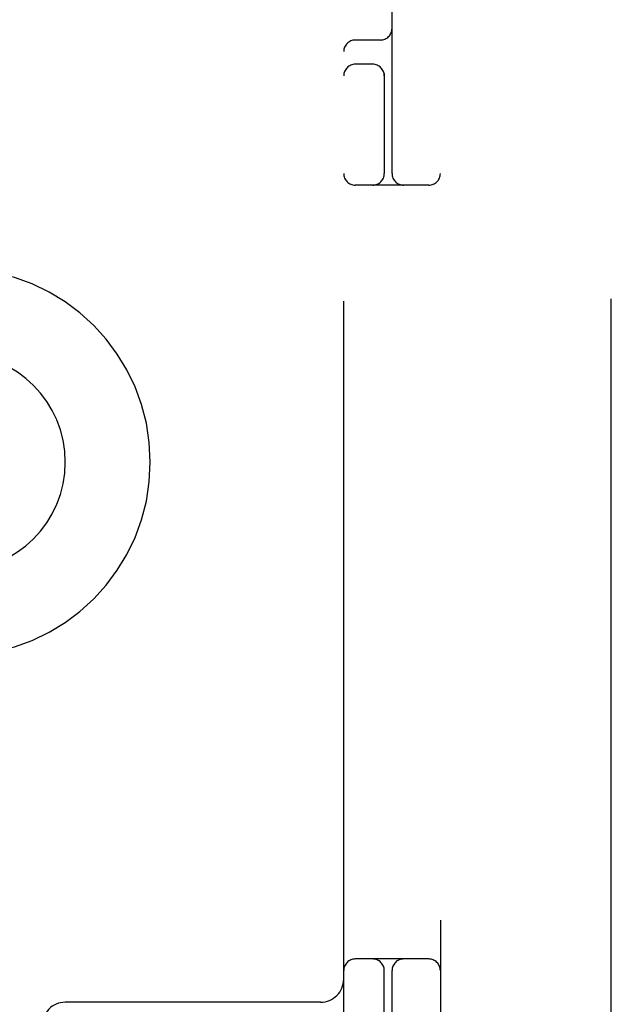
# Model space of a CAD drawing. Header units: inches. Extents: x 0 to 268, y 0 to 174.
# Tile 40 of 71: x 94.018 to 94.783, y 87.849 to 89.121. Entities that reach past the tile are written whole.
import ezdxf

# ---------------------------------------------------------------- set-up
doc = ezdxf.new("R2010")
doc.units = ezdxf.units.IN
doc.header["$LTSCALE"] = 14.749625
doc.header["$MEASUREMENT"] = 0
doc.linetypes.add('HIDDEN', pattern=[0.2, 0.1, -0.1])
doc.layers.add('DEFAULT_2', color=8, linetype='HIDDEN')

msp = doc.modelspace()

# ---------------------------------------------------------------- linework, layer by layer
at = {"layer": 'DEFAULT_2', "color": 8, "linetype": 'HIDDEN'}
for p, q in [((94.7833, 51.8862), (94.7833, 124.9282)), ((94.5623, 90.9072), (94.5623, 85.9072)), ((94.4373, 87.2822), (94.4373, 89.5322)), ((94.4998, 88.9222), (94.4998, 89.5322)), ((94.4848, 89.0947), (94.4523, 89.0947)), ((94.4748, 89.0634), (94.4523, 89.0634)), ((94.4898, 89.0514), (94.4898, 88.9222)), ((94.5473, 88.9072), (94.4523, 88.9072)), ((94.5473, 87.9072), (94.4523, 87.9072)), ((94.4898, 87.763), (94.4898, 87.8922)), ((94.4998, 87.2822), (94.4998, 87.8922)), ((94.4073, 87.8512), (94.0773, 87.8512))]:
    msp.add_line(p, q, dxfattribs=at)
for centre, radius, start, end in [((94.4848, 89.1097), 0.015, 270, 360), ((94.4523, 89.0797), 0.015, 90, 180), ((94.4523, 89.0484), 0.015, 90, 180), ((94.4748, 89.0484), 0.015, 0, 90), ((94.4523, 88.9222), 0.015, 180, 270), ((94.4748, 88.9222), 0.015, 270, 360), ((94.5148, 88.9222), 0.015, 180, 270), ((94.5473, 88.9222), 0.015, 270, 360), ((93.9373, 88.5492), 0.25, 270, 90), ((93.9373, 88.5492), 0.14, 270, 90), ((94.4523, 87.8922), 0.015, 90, 180), ((94.4748, 87.8922), 0.015, 0, 90), ((94.5148, 87.8922), 0.015, 90, 180), ((94.5473, 87.8922), 0.015, 0, 90), ((94.4073, 87.8812), 0.03, 270, 360), ((94.0773, 87.8212), 0.03, 90, 180)]:
    msp.add_arc(centre, radius, start, end, dxfattribs=at)

doc.saveas('drawing.dxf')
